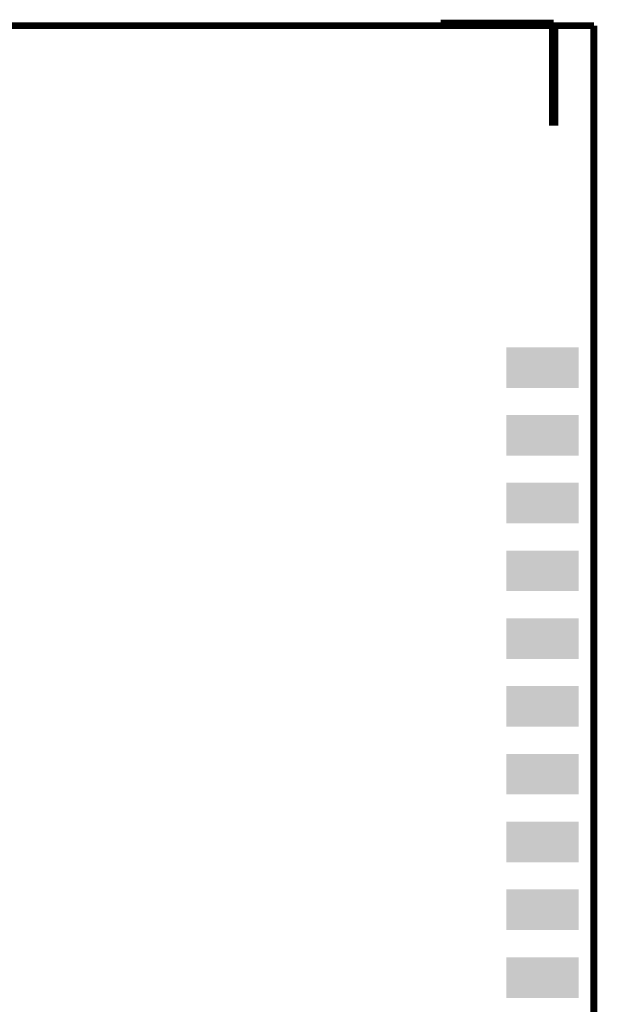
# Model space of a CAD drawing. Extents: x -1.3 to 24.2, y -3.9 to 53.5.
# Tile 43 of 43: x 11.4 to 24.2, y 31.7 to 53.5. Entities that reach past the tile are written whole.
import ezdxf

# ---------------------------------------------------------------- set-up
doc = ezdxf.new("R2010")
doc.units = 0
doc.layers.get('0').update_dxf_attribs({"linetype": 'CONTINUOUS'})
for name, color, linetype in [('CORDELIA-I_CLICK_V100_GKO', 14, 'CONTINUOUS'), ('CORDELIA-I_CLICK_V100_GTO', 12, 'CONTINUOUS'), ('CORDELIA-I_CLICK_V100_GTS', 13, 'CONTINUOUS')]:
    doc.layers.add(name, color=color, linetype=linetype)

# ---------------------------------------------------------------- blocks, each defined once
blk = doc.blocks.new('RECTANGLE_88')
blk.add_solid([(0.8001, 0.44958), (0.8001, -0.44958), (-0.8001, 0.44958), (-0.8001, -0.44958)])

msp = doc.modelspace()

# ---------------------------------------------------------------- linework, layer by layer
at = {"layer": 'CORDELIA-I_CLICK_V100_GKO', "const_width": 0.1524}
for points in [[(-1.27, 53.34), (24.13, 53.34)], [(24.13, -1.27), (24.13, 53.34)]]:
    msp.add_lwpolyline(points, dxfattribs=at)
at = {"layer": 'CORDELIA-I_CLICK_V100_GTO', "const_width": 0.20066}
for points in [[(20.74164, 53.37302), (23.241, 53.37302)], [(23.241, 51.12512), (23.241, 53.37302)]]:
    msp.add_lwpolyline(points, dxfattribs=at)

# ---------------------------------------------------------------- block references
at = {"layer": 'CORDELIA-I_CLICK_V100_GTS'}
for p in [(22.99208, 45.77334), (22.99208, 44.27474), (22.99208, 42.7736), (22.99208, 41.275), (22.99208, 39.77386), (22.99208, 38.27526), (22.99208, 36.77412), (22.99208, 35.27298), (22.99208, 33.77438), (22.99208, 32.27324)]:
    msp.add_blockref('RECTANGLE_88', p, dxfattribs=at)

doc.saveas('drawing.dxf')
